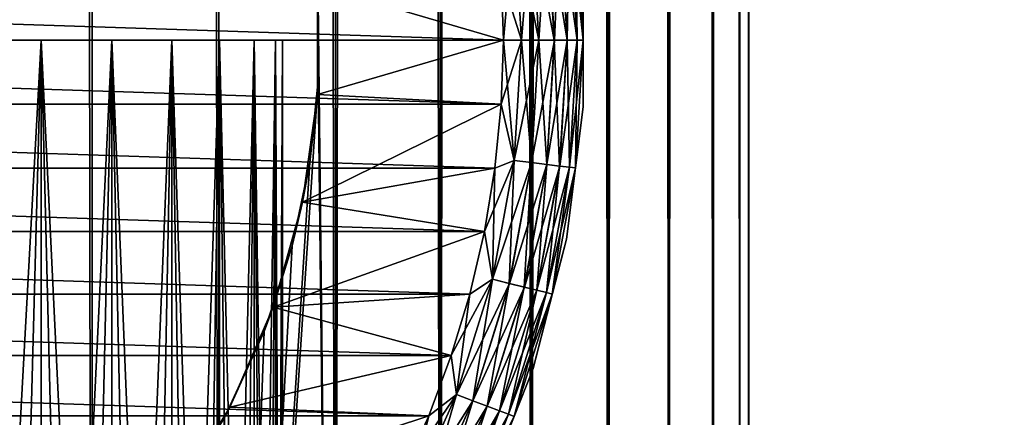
# Model space of a CAD drawing. Extents: x -265 to 265, y 0 to 1027.
# Tile 25 of 256: x -243.91 to -231.88, y 15.39 to 20.25. Entities that reach past the tile are written whole.
import ezdxf

# ---------------------------------------------------------------- set-up
doc = ezdxf.new("R2010")
doc.units = 0
doc.header["$LTSCALE"] = 65.185185
for name, color, linetype in [('186', 7, 'CONTINUOUS'), ('190', 7, 'CONTINUOUS'), ('211', 7, 'CONTINUOUS'), ('212', 7, 'CONTINUOUS'), ('220', 7, 'CONTINUOUS'), ('221', 7, 'CONTINUOUS'), ('222', 7, 'CONTINUOUS'), ('226', 7, 'CONTINUOUS'), ('230', 7, 'CONTINUOUS'), ('234', 7, 'CONTINUOUS'), ('235', 7, 'CONTINUOUS'), ('236', 7, 'CONTINUOUS'), ('237', 7, 'CONTINUOUS')]:
    doc.layers.add(name, color=color, linetype=linetype)

msp = doc.modelspace()

# ---------------------------------------------------------------- linework, layer by layer
at = {"layer": '186', "color": 7, "linetype": 'CONTINUOUS'}
for points in [[(-263, 33.3, 15), (263, 33.3, 15), (-263, 6.7, 15), (-263, 33.3, 15)], [(-263, 6.7, 15), (263, 33.3, 15), (263, 6.7, 15), (-263, 6.7, 15)]]:
    msp.add_3dface(points, dxfattribs=at)
at = {"layer": '190', "color": 7, "linetype": 'CONTINUOUS'}
for points in [[(-263, 6.7, 25), (263, 6.7, 25), (-263, 33.3, 25), (-263, 6.7, 25)], [(-263, 33.3, 25), (263, 6.7, 25), (263, 33.3, 25), (-263, 33.3, 25)]]:
    msp.add_3dface(points, dxfattribs=at)
at = {"layer": '211', "color": 7, "linetype": 'CONTINUOUS'}
for points in [[(-244.681, 1, 14.025), (-243.029, 1, 13.282), (-244.681, 1019, 14.025), (-244.681, 1, 14.025)], [(-244.681, 1019, 14.025), (-243.029, 1, 13.282), (-243.029, 1019, 13.282), (-244.681, 1019, 14.025)], [(-243.029, 1, 13.282), (-241.479, 1, 12.345), (-243.029, 1019, 13.282), (-243.029, 1, 13.282)], [(-243.029, 1019, 13.282), (-241.479, 1, 12.345), (-241.479, 1019, 12.345), (-243.029, 1019, 13.282)], [(-241.479, 1, 12.345), (-240.053, 1, 11.228), (-241.479, 1019, 12.345), (-241.479, 1, 12.345)], [(-241.479, 1019, 12.345), (-240.053, 1, 11.228), (-240.053, 1019, 11.228), (-241.479, 1019, 12.345)], [(-240.053, 1, 11.228), (-238.772, 1, 9.947), (-240.053, 1019, 11.228), (-240.053, 1, 11.228)], [(-240.053, 1019, 11.228), (-238.772, 1, 9.947), (-238.772, 1019, 9.947), (-240.053, 1019, 11.228)], [(-238.772, 1, 9.947), (-237.655, 1, 8.521), (-238.772, 1019, 9.947), (-238.772, 1, 9.947)], [(-238.772, 1019, 9.947), (-237.655, 1, 8.521), (-237.655, 1019, 8.521), (-238.772, 1019, 9.947)], [(-237.655, 1, 8.521), (-236.718, 1, 6.971), (-237.655, 1019, 8.521), (-237.655, 1, 8.521)], [(-237.655, 1019, 8.521), (-236.718, 1, 6.971), (-236.718, 1019, 6.971), (-237.655, 1019, 8.521)], [(-236.718, 1, 6.971), (-235.975, 1, 5.319), (-236.718, 1019, 6.971), (-236.718, 1, 6.971)], [(-236.718, 1019, 6.971), (-235.975, 1, 5.319), (-235.975, 1019, 5.319), (-236.718, 1019, 6.971)], [(-235.975, 1, 5.319), (-235.436, 1, 3.59), (-235.975, 1019, 5.319), (-235.975, 1, 5.319)], [(-235.975, 1019, 5.319), (-235.436, 1, 3.59), (-235.436, 1019, 3.59), (-235.975, 1019, 5.319)], [(-235.436, 1, 3.59), (-235.109, 1, 1.808), (-235.436, 1019, 3.59), (-235.436, 1, 3.59)], [(-235.436, 1019, 3.59), (-235.109, 1, 1.808), (-235.109, 1019, 1.808), (-235.436, 1019, 3.59)], [(-235.109, 1, 1.808), (-235, 1), (-235.109, 1019, 1.808), (-235.109, 1, 1.808)], [(-235.109, 1019, 1.808), (-235, 1), (-235, 1019), (-235.109, 1019, 1.808)]]:
    msp.add_3dface(points, dxfattribs=at)
at = {"layer": '212', "color": 7, "linetype": 'CONTINUOUS'}
for points in [[(-240.053, 1019, -11.228), (-240.053, 1, -11.228), (-240.263, 20.496, -11.41), (-240.053, 1019, -11.228)], [(-238.772, 1, -9.947), (-240.053, 1, -11.228), (-238.772, 1019, -9.947), (-238.772, 1, -9.947)], [(-238.772, 1019, -9.947), (-240.053, 1, -11.228), (-240.053, 1019, -11.228), (-238.772, 1019, -9.947)], [(-237.655, 1, -8.521), (-238.772, 1, -9.947), (-237.655, 1019, -8.521), (-237.655, 1, -8.521)], [(-237.655, 1019, -8.521), (-238.772, 1, -9.947), (-238.772, 1019, -9.947), (-237.655, 1019, -8.521)], [(-236.718, 1, -6.971), (-237.655, 1, -8.521), (-236.718, 1019, -6.971), (-236.718, 1, -6.971)], [(-236.718, 1019, -6.971), (-237.655, 1, -8.521), (-237.655, 1019, -8.521), (-236.718, 1019, -6.971)], [(-235.975, 1, -5.319), (-236.718, 1, -6.971), (-235.975, 1019, -5.319), (-235.975, 1, -5.319)], [(-235.975, 1019, -5.319), (-236.718, 1, -6.971), (-236.718, 1019, -6.971), (-235.975, 1019, -5.319)], [(-235.436, 1, -3.59), (-235.975, 1, -5.319), (-235.436, 1019, -3.59), (-235.436, 1, -3.59)], [(-235.436, 1019, -3.59), (-235.975, 1, -5.319), (-235.975, 1019, -5.319), (-235.436, 1019, -3.59)], [(-235.109, 1, -1.808), (-235.436, 1, -3.59), (-235.109, 1019, -1.808), (-235.109, 1, -1.808)], [(-235.109, 1019, -1.808), (-235.436, 1, -3.59), (-235.436, 1019, -3.59), (-235.109, 1019, -1.808)], [(-235, 1019), (-235, 1), (-235.109, 1, -1.808), (-235, 1019)], [(-235, 1019), (-235.109, 1, -1.808), (-235.109, 1019, -1.808), (-235, 1019)], [(-240.263, 19.504, -11.41), (-240.263, 20.496, -11.41), (-240.053, 1, -11.228), (-240.263, 19.504, -11.41)], [(-240.053, 1, -11.228), (-241.479, 1, -12.345), (-240.263, 19.504, -11.41), (-240.053, 1, -11.228)], [(-240.263, 19.504, -11.41), (-241.479, 1, -12.345), (-240.366, 18.503, -11.497), (-240.263, 19.504, -11.41)], [(-240.366, 18.503, -11.497), (-241.479, 1, -12.345), (-240.581, 17.483, -11.674), (-240.366, 18.503, -11.497)], [(-240.581, 17.483, -11.674), (-241.479, 1, -12.345), (-240.924, 16.437, -11.943), (-240.581, 17.483, -11.674)], [(-240.924, 16.437, -11.943), (-241.479, 1, -12.345), (-241.415, 15.378, -12.3), (-240.924, 16.437, -11.943)]]:
    msp.add_3dface(points, dxfattribs=at)
at = {"layer": '220', "color": 7, "linetype": 'CONTINUOUS'}
for points in [[(-240.263, 20.496, -11.41), (-240.263, 19.504, -11.41), (-240.273, 20.665, -25), (-240.263, 20.496, -11.41)], [(-240.273, 20.665, -25), (-240.263, 19.504, -11.41), (-240.273, 19.335, -25), (-240.273, 20.665, -25)], [(-240.263, 19.504, -11.41), (-240.366, 18.503, -11.497), (-240.273, 19.335, -25), (-240.263, 19.504, -11.41)], [(-240.273, 19.335, -25), (-240.366, 18.503, -11.497), (-240.454, 18.016, -25), (-240.273, 19.335, -25)], [(-240.366, 18.503, -11.497), (-240.581, 17.483, -11.674), (-240.454, 18.016, -25), (-240.366, 18.503, -11.497)], [(-240.454, 18.016, -25), (-240.581, 17.483, -11.674), (-240.813, 16.735, -25), (-240.454, 18.016, -25)], [(-240.581, 17.483, -11.674), (-240.924, 16.437, -11.943), (-240.813, 16.735, -25), (-240.581, 17.483, -11.674)], [(-240.813, 16.735, -25), (-240.924, 16.437, -11.943), (-241.343, 15.514, -25), (-240.813, 16.735, -25)], [(-240.924, 16.437, -11.943), (-241.415, 15.378, -12.3), (-241.343, 15.514, -25), (-240.924, 16.437, -11.943)], [(-241.343, 15.514, -25), (-241.415, 15.378, -12.3), (-242.035, 14.377, -25), (-241.343, 15.514, -25)]]:
    msp.add_3dface(points, dxfattribs=at)
at = {"layer": '221', "color": 7, "linetype": 'CONTINUOUS'}
for points in [[(-238.026, 20.785, -25), (-240.273, 20.665, -25), (-238, 20, -25), (-238.026, 20.785, -25)], [(-240.273, 20.665, -25), (-240.273, 19.335, -25), (-238, 20, -25), (-240.273, 20.665, -25)], [(-238, 20, -25), (-240.273, 19.335, -25), (-238.026, 19.215, -25), (-238, 20, -25)], [(-240.273, 19.335, -25), (-240.454, 18.016, -25), (-238.026, 19.215, -25), (-240.273, 19.335, -25)], [(-238.026, 19.215, -25), (-240.454, 18.016, -25), (-238.103, 18.434, -25), (-238.026, 19.215, -25)], [(-238.103, 18.434, -25), (-240.454, 18.016, -25), (-238.231, 17.659, -25), (-238.103, 18.434, -25)], [(-240.454, 18.016, -25), (-240.813, 16.735, -25), (-238.231, 17.659, -25), (-240.454, 18.016, -25)], [(-238.231, 17.659, -25), (-240.813, 16.735, -25), (-238.409, 16.894, -25), (-238.231, 17.659, -25)], [(-238.409, 16.894, -25), (-240.813, 16.735, -25), (-238.637, 16.143, -25), (-238.409, 16.894, -25)], [(-240.813, 16.735, -25), (-241.343, 15.514, -25), (-238.637, 16.143, -25), (-240.813, 16.735, -25)], [(-238.637, 16.143, -25), (-241.343, 15.514, -25), (-238.913, 15.408, -25), (-238.637, 16.143, -25)], [(-241.343, 15.514, -25), (-242.035, 14.377, -25), (-238.913, 15.408, -25), (-241.343, 15.514, -25)], [(-238.913, 15.408, -25), (-242.035, 14.377, -25), (-239.238, 14.693, -25), (-238.913, 15.408, -25)]]:
    msp.add_3dface(points, dxfattribs=at)
at = {"layer": '222', "color": 7, "linetype": 'CONTINUOUS'}
for points in [[(-262, 20, -75), (-261.974, 20.785, -75), (-238, 20, -75), (-262, 20, -75)], [(-238, 20, -75), (-261.974, 20.785, -75), (-238.026, 20.785, -75), (-238, 20, -75)], [(-261.974, 19.215, -75), (-262, 20, -75), (-238.026, 19.215, -75), (-261.974, 19.215, -75)], [(-238.026, 19.215, -75), (-262, 20, -75), (-238, 20, -75), (-238.026, 19.215, -75)], [(-261.897, 18.434, -75), (-261.974, 19.215, -75), (-238.103, 18.434, -75), (-261.897, 18.434, -75)], [(-238.103, 18.434, -75), (-261.974, 19.215, -75), (-238.026, 19.215, -75), (-238.103, 18.434, -75)], [(-261.769, 17.659, -75), (-261.897, 18.434, -75), (-238.231, 17.659, -75), (-261.769, 17.659, -75)], [(-238.231, 17.659, -75), (-261.897, 18.434, -75), (-238.103, 18.434, -75), (-238.231, 17.659, -75)], [(-261.591, 16.894, -75), (-261.769, 17.659, -75), (-238.409, 16.894, -75), (-261.591, 16.894, -75)], [(-238.409, 16.894, -75), (-261.769, 17.659, -75), (-238.231, 17.659, -75), (-238.409, 16.894, -75)], [(-261.363, 16.143, -75), (-261.591, 16.894, -75), (-238.637, 16.143, -75), (-261.363, 16.143, -75)], [(-238.637, 16.143, -75), (-261.591, 16.894, -75), (-238.409, 16.894, -75), (-238.637, 16.143, -75)], [(-261.087, 15.408, -75), (-261.363, 16.143, -75), (-238.913, 15.408, -75), (-261.087, 15.408, -75)], [(-238.913, 15.408, -75), (-261.363, 16.143, -75), (-238.637, 16.143, -75), (-238.913, 15.408, -75)], [(-260.762, 14.693, -75), (-261.087, 15.408, -75), (-239.238, 14.693, -75), (-260.762, 14.693, -75)], [(-239.238, 14.693, -75), (-261.087, 15.408, -75), (-238.913, 15.408, -75), (-239.238, 14.693, -75)]]:
    msp.add_3dface(points, dxfattribs=at)
at = {"layer": '226', "color": 7, "linetype": 'CONTINUOUS'}
for points in [[(-237.026, 19.184, -74), (-237.026, 20.816, -74), (-237.026, 19.184, -26), (-237.026, 19.184, -74)], [(-237.026, 19.184, -26), (-237.026, 20.816, -74), (-237.026, 20.816, -26), (-237.026, 19.184, -26)], [(-237.23, 17.564, -74), (-237.026, 19.184, -74), (-237.23, 17.564, -26), (-237.23, 17.564, -74)], [(-237.23, 17.564, -26), (-237.026, 19.184, -74), (-237.026, 19.184, -26), (-237.23, 17.564, -26)], [(-237.636, 15.983, -74), (-237.23, 17.564, -74), (-237.636, 15.983, -26), (-237.636, 15.983, -74)], [(-237.636, 15.983, -26), (-237.23, 17.564, -74), (-237.23, 17.564, -26), (-237.636, 15.983, -26)], [(-238.237, 14.465, -74), (-237.636, 15.983, -74), (-238.237, 14.465, -26), (-238.237, 14.465, -74)], [(-238.237, 14.465, -26), (-237.636, 15.983, -74), (-237.636, 15.983, -26), (-238.237, 14.465, -26)]]:
    msp.add_3dface(points, dxfattribs=at)
at = {"layer": '230', "color": 7, "linetype": 'CONTINUOUS'}
for points in [[(-237.099, 20, -74.434), (-237.312, 21.541, -74.624), (-237.193, 21.555, -74.434), (-237.099, 20, -74.434)], [(-237.025, 20, -74.223), (-237.193, 21.555, -74.434), (-237.12, 21.564, -74.223), (-237.025, 20, -74.223)], [(-237.099, 20, -74.434), (-237.193, 21.555, -74.434), (-237.025, 20, -74.223), (-237.099, 20, -74.434)], [(-237.026, 20.816, -74), (-237.025, 20, -74.223), (-237.12, 21.564, -74.223), (-237.026, 20.816, -74)], [(-237.779, 20, -74.975), (-238.026, 20.785, -75), (-237.868, 21.473, -74.975), (-237.779, 20, -74.975)], [(-237.567, 20, -74.901), (-237.868, 21.473, -74.975), (-237.658, 21.499, -74.901), (-237.567, 20, -74.901)], [(-237.779, 20, -74.975), (-237.868, 21.473, -74.975), (-237.567, 20, -74.901), (-237.779, 20, -74.975)], [(-237.377, 20, -74.782), (-237.658, 21.499, -74.901), (-237.469, 21.522, -74.782), (-237.377, 20, -74.782)], [(-237.567, 20, -74.901), (-237.658, 21.499, -74.901), (-237.377, 20, -74.782), (-237.567, 20, -74.901)], [(-237.218, 20, -74.624), (-237.469, 21.522, -74.782), (-237.312, 21.541, -74.624), (-237.218, 20, -74.624)], [(-237.377, 20, -74.782), (-237.469, 21.522, -74.782), (-237.218, 20, -74.624), (-237.377, 20, -74.782)], [(-237.218, 20, -74.624), (-237.312, 21.541, -74.624), (-237.099, 20, -74.434), (-237.218, 20, -74.624)], [(-238, 20, -75), (-238.026, 20.785, -75), (-237.779, 20, -74.975), (-238, 20, -75)], [(-237.026, 20.816, -74), (-237.026, 19.184, -74), (-237.025, 20, -74.223), (-237.026, 20.816, -74)], [(-238.026, 19.215, -75), (-238, 20, -75), (-237.868, 18.527, -74.975), (-238.026, 19.215, -75)], [(-237.868, 18.527, -74.975), (-238, 20, -75), (-237.779, 20, -74.975), (-237.868, 18.527, -74.975)], [(-237.868, 18.527, -74.975), (-237.779, 20, -74.975), (-237.658, 18.501, -74.901), (-237.868, 18.527, -74.975)], [(-237.658, 18.501, -74.901), (-237.779, 20, -74.975), (-237.567, 20, -74.901), (-237.658, 18.501, -74.901)], [(-237.658, 18.501, -74.901), (-237.567, 20, -74.901), (-237.469, 18.478, -74.782), (-237.658, 18.501, -74.901)], [(-237.469, 18.478, -74.782), (-237.567, 20, -74.901), (-237.377, 20, -74.782), (-237.469, 18.478, -74.782)], [(-237.469, 18.478, -74.782), (-237.377, 20, -74.782), (-237.312, 18.459, -74.624), (-237.469, 18.478, -74.782)], [(-237.312, 18.459, -74.624), (-237.377, 20, -74.782), (-237.218, 20, -74.624), (-237.312, 18.459, -74.624)], [(-237.312, 18.459, -74.624), (-237.218, 20, -74.624), (-237.193, 18.445, -74.434), (-237.312, 18.459, -74.624)], [(-237.193, 18.445, -74.434), (-237.218, 20, -74.624), (-237.099, 20, -74.434), (-237.193, 18.445, -74.434)], [(-237.193, 18.445, -74.434), (-237.099, 20, -74.434), (-237.12, 18.436, -74.223), (-237.193, 18.445, -74.434)], [(-237.026, 19.184, -74), (-237.12, 18.436, -74.223), (-237.025, 20, -74.223), (-237.026, 19.184, -74)], [(-237.12, 18.436, -74.223), (-237.099, 20, -74.434), (-237.025, 20, -74.223), (-237.12, 18.436, -74.223)], [(-238.103, 18.434, -75), (-238.026, 19.215, -75), (-237.868, 18.527, -74.975), (-238.103, 18.434, -75)], [(-237.026, 19.184, -74), (-237.23, 17.564, -74), (-237.12, 18.436, -74.223), (-237.026, 19.184, -74)], [(-238.231, 17.659, -75), (-238.103, 18.434, -75), (-238.134, 17.075, -74.975), (-238.231, 17.659, -75)], [(-238.134, 17.075, -74.975), (-238.103, 18.434, -75), (-237.868, 18.527, -74.975), (-238.134, 17.075, -74.975)], [(-238.134, 17.075, -74.975), (-237.868, 18.527, -74.975), (-237.928, 17.025, -74.901), (-238.134, 17.075, -74.975)], [(-237.928, 17.025, -74.901), (-237.868, 18.527, -74.975), (-237.658, 18.501, -74.901), (-237.928, 17.025, -74.901)], [(-237.928, 17.025, -74.901), (-237.658, 18.501, -74.901), (-237.744, 16.979, -74.782), (-237.928, 17.025, -74.901)], [(-237.744, 16.979, -74.782), (-237.658, 18.501, -74.901), (-237.469, 18.478, -74.782), (-237.744, 16.979, -74.782)], [(-237.744, 16.979, -74.782), (-237.469, 18.478, -74.782), (-237.59, 16.941, -74.624), (-237.744, 16.979, -74.782)], [(-237.59, 16.941, -74.624), (-237.469, 18.478, -74.782), (-237.312, 18.459, -74.624), (-237.59, 16.941, -74.624)], [(-237.59, 16.941, -74.624), (-237.312, 18.459, -74.624), (-237.474, 16.913, -74.434), (-237.59, 16.941, -74.624)], [(-237.474, 16.913, -74.434), (-237.312, 18.459, -74.624), (-237.193, 18.445, -74.434), (-237.474, 16.913, -74.434)], [(-237.474, 16.913, -74.434), (-237.193, 18.445, -74.434), (-237.402, 16.895, -74.223), (-237.474, 16.913, -74.434)], [(-237.402, 16.895, -74.223), (-237.193, 18.445, -74.434), (-237.12, 18.436, -74.223), (-237.402, 16.895, -74.223)], [(-237.23, 17.564, -74), (-237.402, 16.895, -74.223), (-237.12, 18.436, -74.223), (-237.23, 17.564, -74)], [(-238.409, 16.894, -75), (-238.231, 17.659, -75), (-238.134, 17.075, -74.975), (-238.409, 16.894, -75)], [(-237.23, 17.564, -74), (-237.636, 15.983, -74), (-237.402, 16.895, -74.223), (-237.23, 17.564, -74)], [(-238.573, 15.666, -74.975), (-238.409, 16.894, -75), (-238.134, 17.075, -74.975), (-238.573, 15.666, -74.975)], [(-238.573, 15.666, -74.975), (-238.134, 17.075, -74.975), (-238.375, 15.591, -74.901), (-238.573, 15.666, -74.975)], [(-238.375, 15.591, -74.901), (-238.134, 17.075, -74.975), (-237.928, 17.025, -74.901), (-238.375, 15.591, -74.901)], [(-238.375, 15.591, -74.901), (-237.928, 17.025, -74.901), (-238.197, 15.524, -74.782), (-238.375, 15.591, -74.901)], [(-238.197, 15.524, -74.782), (-237.928, 17.025, -74.901), (-237.744, 16.979, -74.782), (-238.197, 15.524, -74.782)], [(-238.197, 15.524, -74.782), (-237.744, 16.979, -74.782), (-238.049, 15.468, -74.624), (-238.197, 15.524, -74.782)], [(-238.049, 15.468, -74.624), (-237.744, 16.979, -74.782), (-237.59, 16.941, -74.624), (-238.049, 15.468, -74.624)], [(-238.637, 16.143, -75), (-238.409, 16.894, -75), (-238.573, 15.666, -74.975), (-238.637, 16.143, -75)], [(-238.049, 15.468, -74.624), (-237.59, 16.941, -74.624), (-237.937, 15.425, -74.434), (-238.049, 15.468, -74.624)], [(-237.937, 15.425, -74.434), (-237.59, 16.941, -74.624), (-237.474, 16.913, -74.434), (-237.937, 15.425, -74.434)], [(-237.937, 15.425, -74.434), (-237.474, 16.913, -74.434), (-237.868, 15.399, -74.223), (-237.937, 15.425, -74.434)], [(-237.868, 15.399, -74.223), (-237.474, 16.913, -74.434), (-237.402, 16.895, -74.223), (-237.868, 15.399, -74.223)], [(-237.636, 15.983, -74), (-237.868, 15.399, -74.223), (-237.402, 16.895, -74.223), (-237.636, 15.983, -74)], [(-238.913, 15.408, -75), (-238.637, 16.143, -75), (-238.573, 15.666, -74.975), (-238.913, 15.408, -75)], [(-237.636, 15.983, -74), (-238.237, 14.465, -74), (-237.868, 15.399, -74.223), (-237.636, 15.983, -74)], [(-239.178, 14.32, -74.975), (-238.913, 15.408, -75), (-238.573, 15.666, -74.975), (-239.178, 14.32, -74.975)], [(-239.178, 14.32, -74.975), (-238.573, 15.666, -74.975), (-238.991, 14.222, -74.901), (-239.178, 14.32, -74.975)], [(-238.991, 14.222, -74.901), (-238.573, 15.666, -74.975), (-238.375, 15.591, -74.901), (-238.991, 14.222, -74.901)], [(-238.991, 14.222, -74.901), (-238.375, 15.591, -74.901), (-238.823, 14.134, -74.782), (-238.991, 14.222, -74.901)], [(-238.823, 14.134, -74.782), (-238.375, 15.591, -74.901), (-238.197, 15.524, -74.782), (-238.823, 14.134, -74.782)], [(-238.823, 14.134, -74.782), (-238.197, 15.524, -74.782), (-238.682, 14.06, -74.624), (-238.823, 14.134, -74.782)], [(-238.682, 14.06, -74.624), (-238.197, 15.524, -74.782), (-238.049, 15.468, -74.624), (-238.682, 14.06, -74.624)], [(-238.682, 14.06, -74.624), (-238.049, 15.468, -74.624), (-238.577, 14.005, -74.434), (-238.682, 14.06, -74.624)], [(-238.577, 14.005, -74.434), (-238.049, 15.468, -74.624), (-237.937, 15.425, -74.434), (-238.577, 14.005, -74.434)], [(-238.577, 14.005, -74.434), (-237.937, 15.425, -74.434), (-238.511, 13.97, -74.223), (-238.577, 14.005, -74.434)], [(-238.511, 13.97, -74.223), (-237.937, 15.425, -74.434), (-237.868, 15.399, -74.223), (-238.511, 13.97, -74.223)], [(-239.238, 14.693, -75), (-238.913, 15.408, -75), (-239.178, 14.32, -74.975), (-239.238, 14.693, -75)], [(-238.237, 14.465, -74), (-238.511, 13.97, -74.223), (-237.868, 15.399, -74.223), (-238.237, 14.465, -74)]]:
    msp.add_3dface(points, dxfattribs=at)
at = {"layer": '234', "color": 7, "linetype": 'CONTINUOUS'}
for points in [[(-237.311, 21.541, -25.377), (-237.218, 20, -25.377), (-237.193, 21.555, -25.567), (-237.311, 21.541, -25.377)], [(-237.193, 21.555, -25.567), (-237.218, 20, -25.377), (-237.099, 20, -25.567), (-237.193, 21.555, -25.567)], [(-237.193, 21.555, -25.567), (-237.099, 20, -25.567), (-237.119, 21.564, -25.779), (-237.193, 21.555, -25.567)], [(-237.026, 20.816, -26), (-237.119, 21.564, -25.779), (-237.025, 20, -25.779), (-237.026, 20.816, -26)], [(-237.119, 21.564, -25.779), (-237.099, 20, -25.567), (-237.025, 20, -25.779), (-237.119, 21.564, -25.779)], [(-238.026, 20.785, -25), (-238, 20, -25), (-237.867, 21.473, -25.025), (-238.026, 20.785, -25)], [(-237.867, 21.473, -25.025), (-238, 20, -25), (-237.777, 20, -25.025), (-237.867, 21.473, -25.025)], [(-237.867, 21.473, -25.025), (-237.777, 20, -25.025), (-237.657, 21.499, -25.099), (-237.867, 21.473, -25.025)], [(-237.657, 21.499, -25.099), (-237.777, 20, -25.025), (-237.566, 20, -25.099), (-237.657, 21.499, -25.099)], [(-237.657, 21.499, -25.099), (-237.566, 20, -25.099), (-237.468, 21.522, -25.218), (-237.657, 21.499, -25.099)], [(-237.468, 21.522, -25.218), (-237.566, 20, -25.099), (-237.376, 20, -25.218), (-237.468, 21.522, -25.218)], [(-237.468, 21.522, -25.218), (-237.376, 20, -25.218), (-237.311, 21.541, -25.377), (-237.468, 21.522, -25.218)], [(-237.311, 21.541, -25.377), (-237.376, 20, -25.218), (-237.218, 20, -25.377), (-237.311, 21.541, -25.377)], [(-237.026, 19.184, -26), (-237.026, 20.816, -26), (-237.025, 20, -25.779), (-237.026, 19.184, -26)], [(-238, 20, -25), (-238.026, 19.215, -25), (-237.777, 20, -25.025), (-238, 20, -25)], [(-237.777, 20, -25.025), (-238.026, 19.215, -25), (-237.867, 18.527, -25.025), (-237.777, 20, -25.025)], [(-237.777, 20, -25.025), (-237.867, 18.527, -25.025), (-237.566, 20, -25.099), (-237.777, 20, -25.025)], [(-237.566, 20, -25.099), (-237.867, 18.527, -25.025), (-237.657, 18.501, -25.099), (-237.566, 20, -25.099)], [(-237.566, 20, -25.099), (-237.657, 18.501, -25.099), (-237.376, 20, -25.218), (-237.566, 20, -25.099)], [(-237.376, 20, -25.218), (-237.657, 18.501, -25.099), (-237.468, 18.478, -25.218), (-237.376, 20, -25.218)], [(-237.376, 20, -25.218), (-237.468, 18.478, -25.218), (-237.218, 20, -25.377), (-237.376, 20, -25.218)], [(-237.218, 20, -25.377), (-237.468, 18.478, -25.218), (-237.311, 18.459, -25.377), (-237.218, 20, -25.377)], [(-237.218, 20, -25.377), (-237.311, 18.459, -25.377), (-237.099, 20, -25.567), (-237.218, 20, -25.377)], [(-237.099, 20, -25.567), (-237.311, 18.459, -25.377), (-237.193, 18.445, -25.567), (-237.099, 20, -25.567)], [(-237.099, 20, -25.567), (-237.193, 18.445, -25.567), (-237.025, 20, -25.779), (-237.099, 20, -25.567)], [(-237.025, 20, -25.779), (-237.193, 18.445, -25.567), (-237.119, 18.436, -25.779), (-237.025, 20, -25.779)], [(-237.026, 19.184, -26), (-237.025, 20, -25.779), (-237.119, 18.436, -25.779), (-237.026, 19.184, -26)], [(-238.026, 19.215, -25), (-238.103, 18.434, -25), (-237.867, 18.527, -25.025), (-238.026, 19.215, -25)], [(-237.23, 17.564, -26), (-237.026, 19.184, -26), (-237.119, 18.436, -25.779), (-237.23, 17.564, -26)], [(-238.103, 18.434, -25), (-238.231, 17.659, -25), (-237.867, 18.527, -25.025), (-238.103, 18.434, -25)], [(-237.867, 18.527, -25.025), (-238.231, 17.659, -25), (-238.133, 17.075, -25.025), (-237.867, 18.527, -25.025)], [(-237.867, 18.527, -25.025), (-238.133, 17.075, -25.025), (-237.657, 18.501, -25.099), (-237.867, 18.527, -25.025)], [(-237.657, 18.501, -25.099), (-238.133, 17.075, -25.025), (-237.927, 17.024, -25.099), (-237.657, 18.501, -25.099)], [(-237.657, 18.501, -25.099), (-237.927, 17.024, -25.099), (-237.468, 18.478, -25.218), (-237.657, 18.501, -25.099)], [(-237.468, 18.478, -25.218), (-237.927, 17.024, -25.099), (-237.743, 16.979, -25.218), (-237.468, 18.478, -25.218)], [(-237.468, 18.478, -25.218), (-237.743, 16.979, -25.218), (-237.311, 18.459, -25.377), (-237.468, 18.478, -25.218)], [(-237.311, 18.459, -25.377), (-237.743, 16.979, -25.218), (-237.589, 16.941, -25.377), (-237.311, 18.459, -25.377)], [(-237.311, 18.459, -25.377), (-237.589, 16.941, -25.377), (-237.193, 18.445, -25.567), (-237.311, 18.459, -25.377)], [(-237.193, 18.445, -25.567), (-237.589, 16.941, -25.377), (-237.474, 16.913, -25.567), (-237.193, 18.445, -25.567)], [(-237.193, 18.445, -25.567), (-237.474, 16.913, -25.567), (-237.119, 18.436, -25.779), (-237.193, 18.445, -25.567)], [(-237.119, 18.436, -25.779), (-237.474, 16.913, -25.567), (-237.402, 16.895, -25.779), (-237.119, 18.436, -25.779)], [(-237.23, 17.564, -26), (-237.119, 18.436, -25.779), (-237.402, 16.895, -25.779), (-237.23, 17.564, -26)], [(-238.231, 17.659, -25), (-238.409, 16.894, -25), (-238.133, 17.075, -25.025), (-238.231, 17.659, -25)], [(-237.636, 15.983, -26), (-237.23, 17.564, -26), (-237.402, 16.895, -25.779), (-237.636, 15.983, -26)], [(-238.409, 16.894, -25), (-238.637, 16.143, -25), (-238.133, 17.075, -25.025), (-238.409, 16.894, -25)], [(-238.133, 17.075, -25.025), (-238.637, 16.143, -25), (-238.572, 15.666, -25.025), (-238.133, 17.075, -25.025)], [(-238.133, 17.075, -25.025), (-238.572, 15.666, -25.025), (-237.927, 17.024, -25.099), (-238.133, 17.075, -25.025)], [(-237.927, 17.024, -25.099), (-238.572, 15.666, -25.025), (-238.374, 15.591, -25.099), (-237.927, 17.024, -25.099)], [(-237.927, 17.024, -25.099), (-238.374, 15.591, -25.099), (-237.743, 16.979, -25.218), (-237.927, 17.024, -25.099)], [(-237.743, 16.979, -25.218), (-238.374, 15.591, -25.099), (-238.197, 15.524, -25.218), (-237.743, 16.979, -25.218)], [(-237.743, 16.979, -25.218), (-238.197, 15.524, -25.218), (-237.589, 16.941, -25.377), (-237.743, 16.979, -25.218)], [(-237.589, 16.941, -25.377), (-238.197, 15.524, -25.218), (-238.048, 15.467, -25.377), (-237.589, 16.941, -25.377)], [(-237.589, 16.941, -25.377), (-238.048, 15.467, -25.377), (-237.474, 16.913, -25.567), (-237.589, 16.941, -25.377)], [(-237.474, 16.913, -25.567), (-238.048, 15.467, -25.377), (-237.937, 15.425, -25.567), (-237.474, 16.913, -25.567)], [(-237.474, 16.913, -25.567), (-237.937, 15.425, -25.567), (-237.402, 16.895, -25.779), (-237.474, 16.913, -25.567)], [(-237.402, 16.895, -25.779), (-237.937, 15.425, -25.567), (-237.868, 15.399, -25.779), (-237.402, 16.895, -25.779)], [(-237.636, 15.983, -26), (-237.402, 16.895, -25.779), (-237.868, 15.399, -25.779), (-237.636, 15.983, -26)], [(-238.637, 16.143, -25), (-238.913, 15.408, -25), (-238.572, 15.666, -25.025), (-238.637, 16.143, -25)], [(-238.237, 14.465, -26), (-237.636, 15.983, -26), (-237.868, 15.399, -25.779), (-238.237, 14.465, -26)], [(-238.913, 15.408, -25), (-239.238, 14.693, -25), (-238.572, 15.666, -25.025), (-238.913, 15.408, -25)], [(-238.572, 15.666, -25.025), (-239.238, 14.693, -25), (-239.177, 14.32, -25.025), (-238.572, 15.666, -25.025)], [(-238.572, 15.666, -25.025), (-239.177, 14.32, -25.025), (-238.374, 15.591, -25.099), (-238.572, 15.666, -25.025)], [(-238.374, 15.591, -25.099), (-239.177, 14.32, -25.025), (-238.99, 14.222, -25.099), (-238.374, 15.591, -25.099)], [(-238.374, 15.591, -25.099), (-238.99, 14.222, -25.099), (-238.197, 15.524, -25.218), (-238.374, 15.591, -25.099)], [(-238.197, 15.524, -25.218), (-238.99, 14.222, -25.099), (-238.822, 14.133, -25.218), (-238.197, 15.524, -25.218)], [(-238.197, 15.524, -25.218), (-238.822, 14.133, -25.218), (-238.048, 15.467, -25.377), (-238.197, 15.524, -25.218)], [(-238.048, 15.467, -25.377), (-238.822, 14.133, -25.218), (-238.682, 14.06, -25.377), (-238.048, 15.467, -25.377)], [(-238.048, 15.467, -25.377), (-238.682, 14.06, -25.377), (-237.937, 15.425, -25.567), (-238.048, 15.467, -25.377)], [(-237.937, 15.425, -25.567), (-238.682, 14.06, -25.377), (-238.576, 14.004, -25.567), (-237.937, 15.425, -25.567)], [(-237.937, 15.425, -25.567), (-238.576, 14.004, -25.567), (-237.868, 15.399, -25.779), (-237.937, 15.425, -25.567)], [(-237.868, 15.399, -25.779), (-238.576, 14.004, -25.567), (-238.511, 13.97, -25.779), (-237.868, 15.399, -25.779)], [(-238.237, 14.465, -26), (-237.868, 15.399, -25.779), (-238.511, 13.97, -25.779), (-238.237, 14.465, -26)]]:
    msp.add_3dface(points, dxfattribs=at)
at = {"layer": '235', "color": 7, "linetype": 'CONTINUOUS'}
for points in [[(-243.652, 20, 6.797), (-244.637, 20, 7.598), (-243.652, 20, -6.797), (-243.652, 20, 6.797)], [(-243.652, 20, -6.797), (-244.637, 20, 7.598), (-244.637, 20, -7.598), (-243.652, 20, -6.797)], [(-242.786, 20, 5.869), (-243.652, 20, 6.797), (-242.786, 20, -5.869), (-242.786, 20, 5.869)], [(-242.786, 20, -5.869), (-243.652, 20, 6.797), (-243.652, 20, -6.797), (-242.786, 20, -5.869)], [(-242.054, 20, 4.832), (-242.786, 20, 5.869), (-242.054, 20, -4.832), (-242.054, 20, 4.832)], [(-242.054, 20, -4.832), (-242.786, 20, 5.869), (-242.786, 20, -5.869), (-242.054, 20, -4.832)], [(-241.47, 20, 3.705), (-242.054, 20, 4.832), (-241.47, 20, -3.705), (-241.47, 20, 3.705)], [(-241.47, 20, -3.705), (-242.054, 20, 4.832), (-242.054, 20, -4.832), (-241.47, 20, -3.705)], [(-241.045, 20, 2.509), (-241.47, 20, 3.705), (-241.045, 20, -2.509), (-241.045, 20, 2.509)], [(-241.045, 20, -2.509), (-241.47, 20, 3.705), (-241.47, 20, -3.705), (-241.045, 20, -2.509)], [(-240.787, 20, 1.266), (-241.045, 20, 2.509), (-240.787, 20, -1.266), (-240.787, 20, 1.266)], [(-240.787, 20, -1.266), (-241.045, 20, 2.509), (-241.045, 20, -2.509), (-240.787, 20, -1.266)], [(-240.7, 20), (-240.787, 20, 1.266), (-240.787, 20, -1.266), (-240.7, 20)]]:
    msp.add_3dface(points, dxfattribs=at)
at = {"layer": '236', "color": 7, "linetype": 'CONTINUOUS'}
for points in [[(-244.637, 20, 7.598), (-243.652, 20, 6.797), (-244.637, 2, 7.598), (-244.637, 20, 7.598)], [(-244.637, 2, 7.598), (-243.652, 20, 6.797), (-244.131, 2, 7.214), (-244.637, 2, 7.598)], [(-244.131, 2, 7.214), (-243.652, 20, 6.797), (-243.652, 2, 6.797), (-244.131, 2, 7.214)], [(-243.652, 20, 6.797), (-242.786, 20, 5.869), (-243.652, 2, 6.797), (-243.652, 20, 6.797)], [(-243.652, 2, 6.797), (-242.786, 20, 5.869), (-243.203, 2, 6.348), (-243.652, 2, 6.797)], [(-243.203, 2, 6.348), (-242.786, 20, 5.869), (-242.786, 2, 5.869), (-243.203, 2, 6.348)], [(-242.786, 20, 5.869), (-242.054, 20, 4.832), (-242.786, 2, 5.869), (-242.786, 20, 5.869)], [(-242.786, 2, 5.869), (-242.054, 20, 4.832), (-242.402, 2, 5.363), (-242.786, 2, 5.869)], [(-242.402, 2, 5.363), (-242.054, 20, 4.832), (-242.054, 2, 4.832), (-242.402, 2, 5.363)], [(-242.054, 20, 4.832), (-241.47, 20, 3.705), (-242.054, 2, 4.832), (-242.054, 20, 4.832)], [(-242.054, 2, 4.832), (-241.47, 20, 3.705), (-241.743, 2, 4.279), (-242.054, 2, 4.832)], [(-241.743, 2, 4.279), (-241.47, 20, 3.705), (-241.47, 2, 3.705), (-241.743, 2, 4.279)], [(-241.47, 20, 3.705), (-241.045, 20, 2.509), (-241.47, 2, 3.705), (-241.47, 20, 3.705)], [(-241.47, 2, 3.705), (-241.045, 20, 2.509), (-241.237, 2, 3.114), (-241.47, 2, 3.705)], [(-241.237, 2, 3.114), (-241.045, 20, 2.509), (-241.045, 2, 2.509), (-241.237, 2, 3.114)], [(-241.045, 20, 2.509), (-240.787, 20, 1.266), (-241.045, 2, 2.509), (-241.045, 20, 2.509)], [(-241.045, 2, 2.509), (-240.787, 20, 1.266), (-240.895, 2, 1.892), (-241.045, 2, 2.509)], [(-240.895, 2, 1.892), (-240.787, 20, 1.266), (-240.787, 2, 1.266), (-240.895, 2, 1.892)], [(-240.787, 20, 1.266), (-240.7, 20), (-240.787, 2, 1.266), (-240.787, 20, 1.266)], [(-240.787, 2, 1.266), (-240.7, 20), (-240.722, 2, 0.635), (-240.787, 2, 1.266)], [(-240.722, 2, 0.635), (-240.7, 20), (-240.7, 2), (-240.722, 2, 0.635)]]:
    msp.add_3dface(points, dxfattribs=at)
at = {"layer": '237', "color": 7, "linetype": 'CONTINUOUS'}
for points in [[(-243.652, 20, -6.797), (-244.637, 20, -7.598), (-243.652, 2, -6.797), (-243.652, 20, -6.797)], [(-243.652, 2, -6.797), (-244.637, 20, -7.598), (-244.131, 2, -7.214), (-243.652, 2, -6.797)], [(-242.786, 20, -5.869), (-243.652, 20, -6.797), (-242.786, 2, -5.869), (-242.786, 20, -5.869)], [(-242.786, 2, -5.869), (-243.652, 20, -6.797), (-243.203, 2, -6.348), (-242.786, 2, -5.869)], [(-243.203, 2, -6.348), (-243.652, 20, -6.797), (-243.652, 2, -6.797), (-243.203, 2, -6.348)], [(-242.054, 20, -4.832), (-242.786, 20, -5.869), (-242.054, 2, -4.832), (-242.054, 20, -4.832)], [(-242.054, 2, -4.832), (-242.786, 20, -5.869), (-242.402, 2, -5.363), (-242.054, 2, -4.832)], [(-242.402, 2, -5.363), (-242.786, 20, -5.869), (-242.786, 2, -5.869), (-242.402, 2, -5.363)], [(-241.47, 20, -3.705), (-242.054, 20, -4.832), (-241.47, 2, -3.705), (-241.47, 20, -3.705)], [(-241.47, 2, -3.705), (-242.054, 20, -4.832), (-241.743, 2, -4.279), (-241.47, 2, -3.705)], [(-241.743, 2, -4.279), (-242.054, 20, -4.832), (-242.054, 2, -4.832), (-241.743, 2, -4.279)], [(-241.045, 20, -2.509), (-241.47, 20, -3.705), (-241.045, 2, -2.509), (-241.045, 20, -2.509)], [(-241.045, 2, -2.509), (-241.47, 20, -3.705), (-241.237, 2, -3.114), (-241.045, 2, -2.509)], [(-241.237, 2, -3.114), (-241.47, 20, -3.705), (-241.47, 2, -3.705), (-241.237, 2, -3.114)], [(-240.787, 20, -1.266), (-241.045, 20, -2.509), (-240.787, 2, -1.266), (-240.787, 20, -1.266)], [(-240.787, 2, -1.266), (-241.045, 20, -2.509), (-240.895, 2, -1.892), (-240.787, 2, -1.266)], [(-240.895, 2, -1.892), (-241.045, 20, -2.509), (-241.045, 2, -2.509), (-240.895, 2, -1.892)], [(-240.7, 20), (-240.787, 20, -1.266), (-240.7, 2), (-240.7, 20)], [(-240.7, 2), (-240.787, 20, -1.266), (-240.722, 2, -0.635), (-240.7, 2)], [(-240.722, 2, -0.635), (-240.787, 20, -1.266), (-240.787, 2, -1.266), (-240.722, 2, -0.635)]]:
    msp.add_3dface(points, dxfattribs=at)

doc.saveas('drawing.dxf')
